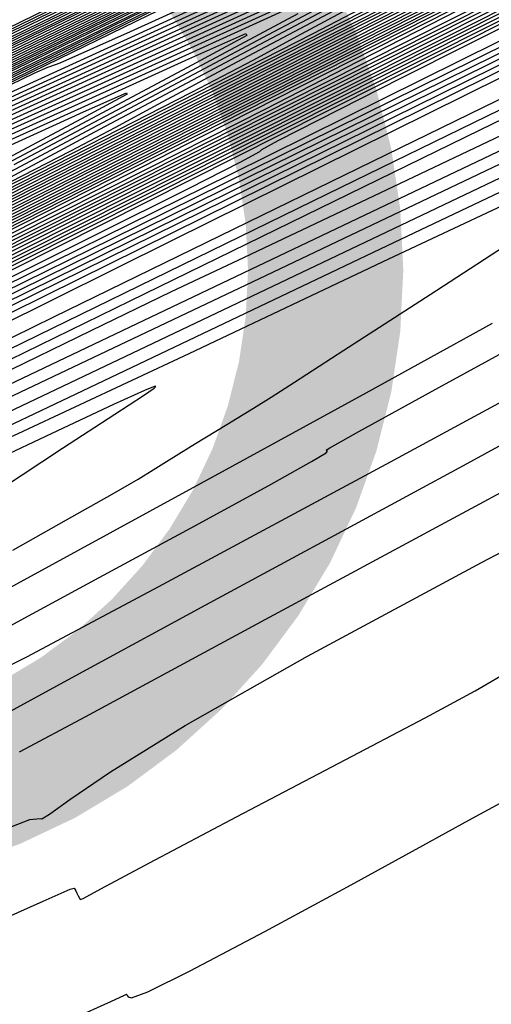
# Model space of a CAD drawing. Extents: x 3249832 to 3255657, y 13789405 to 13793316.
# Tile 77 of 256: x 3255026 to 3255034, y 13790405 to 13790421. Entities that reach past the tile are written whole.
import ezdxf

# ---------------------------------------------------------------- set-up
doc = ezdxf.new("R2010")
doc.units = 0
doc.header["$LTSCALE"] = 100
doc.header["$MEASUREMENT"] = 0
doc.linetypes.add('DASHED', pattern=[0.75, 0.5, -0.25])
for name, color, linetype in [('GRATIO_CON', 10, 'CONTINUOUS'), ('GRATIO_ICON', 7, 'CONTINUOUS'), ('PLAN', 7, 'CONTINUOUS'), ('TARGETS_EAST', 7, 'CONTINUOUS')]:
    doc.layers.add(name, color=color, linetype=linetype)

# ---------------------------------------------------------------- blocks, each defined once
blk = doc.blocks.new('Gratio_032316_contours')
at = {"layer": 'GRATIO_CON', "color": 5, "linetype": 'Continuous', "flags": 128}
for points in [[(3255102.376, 13790454.514), (3255100.397, 13790453.348), (3255094.891, 13790450.473), (3255084.822, 13790445.409), (3255071.812, 13790438.943), (3255058.146, 13790432.178), (3255045.835, 13790426.086), (3255035.81, 13790421.121), (3255028.727, 13790417.609), (3255024.933, 13790415.721), (3255023.539, 13790415.016), (3255023.346, 13790414.902), (3255022.892, 13790414.661), (3255019.669, 13790413.075), (3255010.909, 13790408.8), (3254995.179, 13790401.142), (3254976.398, 13790392.004), (3254959.823, 13790383.94), (3254949.472, 13790378.903), (3254944.399, 13790376.446)], [(3255049.295, 13790427.903), (3255034.796, 13790420.73), (3255026.693, 13790416.724), (3255023.708, 13790415.247), (3255023.286, 13790415.027), (3255022.925, 13790414.83), (3255020.356, 13790413.553), (3255013.362, 13790410.128), (3255000.744, 13790403.978), (3254985.353, 13790396.486), (3254971.056, 13790389.526), (3254960.894, 13790384.575), (3254954.618, 13790381.525), (3254951.151, 13790379.867), (3254949.499, 13790379.134), (3254948.991, 13790379.009), (3254949.034, 13790379.21), (3254949.064, 13790379.461), (3254948.626, 13790379.499), (3254947.293, 13790379.064), (3254944.853, 13790378.016)], [(3255059.877, 13790433.255), (3255045.369, 13790426.058), (3255033.035, 13790419.96), (3255026.141, 13790416.558), (3255023.599, 13790415.307), (3255023.238, 13790415.124), (3255022.969, 13790414.975), (3255021.048, 13790414.016), (3255015.818, 13790411.449), (3255006.31, 13790406.812), (3254994.308, 13790400.967), (3254982.288, 13790395.111), (3254972.317, 13790390.248), (3254964.836, 13790386.604), (3254959.883, 13790384.214), (3254957.34, 13790383.037), (3254956.494, 13790382.733), (3254956.477, 13790382.887), (3254956.473, 13790383.098), (3254955.869, 13790383.032), (3254954.099, 13790382.369), (3254950.874, 13790380.933), (3254947.008, 13790379.13), (3254943.588, 13790377.507)], [(3255053.401, 13790430.143), (3255041.443, 13790424.212), (3255031.276, 13790419.186), (3255025.592, 13790416.384), (3255023.496, 13790415.356), (3255023.197, 13790415.208), (3255023.018, 13790415.109), (3255021.745, 13790414.471), (3255018.276, 13790412.767), (3255011.877, 13790409.645), (3255003.264, 13790405.448), (3254993.52, 13790400.697), (3254983.739, 13790395.92), (3254975.055, 13790391.683), (3254968.615, 13790388.56), (3254965.181, 13790386.939), (3254963.997, 13790386.457)], [(3254945.013, 13790380.535), (3254948.742, 13790382.401), (3254952.94, 13790384.512), (3254956.401, 13790386.275), (3254958.339, 13790387.304), (3254959.631, 13790388.018), (3254961.576, 13790389.042), (3254965.323, 13790390.931), (3254971.445, 13790393.976), (3254980.368, 13790398.398), (3254991.984, 13790404.155), (3255004.052, 13790410.136), (3255013.793, 13790414.964), (3255019.179, 13790417.635), (3255021.163, 13790418.62), (3255021.445, 13790418.764), (3255021.884, 13790418.982), (3255024.963, 13790420.487), (3255033.322, 13790424.566), (3255048.326, 13790431.882), (3255066.229, 13790440.611)], [(3255049.534, 13790428.495), (3255046.279, 13790426.832), (3255040.45, 13790423.92), (3255033.591, 13790420.518), (3255027.76, 13790417.636), (3255024.224, 13790415.894), (3255021.094, 13790414.362), (3255015.688, 13790411.719), (3255006.327, 13790407.138), (3254995.327, 13790401.759), (3254986.003, 13790397.216), (3254980.841, 13790394.733), (3254978.999, 13790393.904), (3254978.805, 13790393.917), (3254978.682, 13790394), (3254977.434, 13790393.553), (3254973.963, 13790392.02), (3254967.701, 13790389.106), (3254960.213, 13790385.567), (3254953.595, 13790382.421), (3254949.446, 13790380.449), (3254947.372, 13790379.477), (3254946.479, 13790379.092), (3254946.011, 13790378.941)], [(3254946.059, 13790380.94), (3254947.772, 13790381.83), (3254951.223, 13790383.563), (3254956.727, 13790386.317), (3254962.938, 13790389.431), (3254968.097, 13790392.035), (3254971.051, 13790393.558), (3254973.079, 13790394.624), (3254976.069, 13790396.153), (3254981.433, 13790398.835), (3254988.675, 13790402.432), (3254996.825, 13790406.471), (3255004.927, 13790410.485), (3255012.077, 13790414.029), (3255017.386, 13790416.664), (3255020.647, 13790418.283), (3255024.38, 13790420.118), (3255031.789, 13790423.737), (3255044.843, 13790430.104), (3255060.579, 13790437.777)], [(3255055.59, 13790431.832), (3255047.096, 13790427.55), (3255042.387, 13790425.168), (3255040.696, 13790424.297), (3255040.5, 13790424.168), (3255040.424, 13790424.091), (3255039.681, 13790423.683), (3255037.636, 13790422.638), (3255033.974, 13790420.808), (3255029.665, 13790418.671), (3255026.001, 13790416.86), (3255023.953, 13790415.851), (3255023.197, 13790415.481), (3255023.088, 13790415.431), (3255023.087, 13790415.432), (3255023.087, 13790415.432), (3255023.087, 13790415.43), (3255022.858, 13790415.316), (3255021.257, 13790414.529), (3255016.908, 13790412.397), (3255009.127, 13790408.585), (3254999.983, 13790404.113)], [(3254954.328, 13790385.077), (3254960.72, 13790388.274), (3254967.938, 13790391.89), (3254973.945, 13790394.915), (3254977.407, 13790396.686), (3254979.803, 13790397.927), (3254983.316, 13790399.708), (3254989.487, 13790402.788), (3254997.29, 13790406.66), (3255005.054, 13790410.507), (3255011.398, 13790413.65), (3255016.089, 13790415.975), (3255019.182, 13790417.512), (3255021.162, 13790418.497), (3255024.23, 13790420.005), (3255031.022, 13790423.323), (3255043.101, 13790429.215), (3255057.754, 13790436.36)], [(3255058.974, 13790433.609), (3255047.534, 13790427.838), (3255037.818, 13790422.946), (3255032.403, 13790420.216), (3255030.427, 13790419.214), (3255030.163, 13790419.069), (3255030.132, 13790419.037), (3255029.828, 13790418.871), (3255028.994, 13790418.444), (3255027.498, 13790417.697), (3255025.739, 13790416.824), (3255024.243, 13790416.085), (3255023.407, 13790415.673), (3255023.099, 13790415.521), (3255023.055, 13790415.498), (3255022.873, 13790415.405), (3255021.597, 13790414.775), (3255018.131, 13790413.073), (3255011.929, 13790410.033), (3255004.639, 13790406.468), (3254998.461, 13790403.457)], [(3254957.433, 13790386.591), (3254964.712, 13790390.232), (3254972.937, 13790394.35), (3254979.793, 13790397.795), (3254983.763, 13790399.813), (3254986.526, 13790401.229), (3254990.563, 13790403.264), (3254997.542, 13790406.74), (3255005.905, 13790410.888), (3255013.283, 13790414.543), (3255017.869, 13790416.814), (3255020.102, 13790417.922), (3255020.979, 13790418.361), (3255021.677, 13790418.711), (3255024.081, 13790419.892), (3255030.256, 13790422.909), (3255041.36, 13790428.327), (3255054.929, 13790434.943)], [(3255053.531, 13790430.927), (3255041.449, 13790424.837), (3255031.178, 13790419.668), (3255025.439, 13790416.781), (3255023.324, 13790415.716), (3255023.023, 13790415.562), (3255022.888, 13790415.491), (3255021.937, 13790415.019), (3255019.354, 13790413.748), (3255014.731, 13790411.481), (3255009.296, 13790408.822), (3255004.69, 13790406.577), (3255002.139, 13790405.35), (3255001.229, 13790404.941), (3255001.133, 13790404.947), (3255000.89, 13790404.902), (3254999, 13790404.075), (3254993.828, 13790401.672), (3254984.528, 13790397.279), (3254973.418, 13790392.003), (3254963.602, 13790387.334), (3254957.451, 13790384.41)], [(3254955.42, 13790385.538), (3254960.539, 13790388.105), (3254968.704, 13790392.19), (3254977.936, 13790396.809), (3254985.641, 13790400.675), (3254990.073, 13790402.918), (3254992.881, 13790404.349), (3254996.563, 13790406.203), (3255002.827, 13790409.321), (3255010.227, 13790412.992), (3255016.525, 13790416.116), (3255020.339, 13790418.009), (3255023.699, 13790419.665), (3255029.489, 13790422.496), (3255039.618, 13790427.438), (3255052.104, 13790433.527)], [(3255056.339, 13790432.483), (3255047.938, 13790428.228), (3255038.052, 13790423.245), (3255029.649, 13790419.017), (3255024.952, 13790416.656), (3255023.221, 13790415.788), (3255022.972, 13790415.666), (3255022.97, 13790415.668), (3255022.968, 13790415.669), (3255022.967, 13790415.669), (3255022.924, 13790415.647), (3255022.622, 13790415.497), (3255021.802, 13790415.094), (3255020.334, 13790414.374), (3255018.609, 13790413.531), (3255017.147, 13790412.818), (3255016.338, 13790412.429), (3255016.049, 13790412.299), (3255016.018, 13790412.301), (3255015.696, 13790412.169), (3255013.377, 13790411.089), (3255007.071, 13790408.106), (3254995.747, 13790402.727)], [(3254957.43, 13790386.431), (3254960.519, 13790388.009), (3254966.749, 13790391.134), (3254976.689, 13790396.105), (3254987.935, 13790401.728), (3254997.336, 13790406.435), (3255002.653, 13790409.107), (3255005.274, 13790410.433), (3255007.496, 13790411.551), (3255011.025, 13790413.307), (3255015.193, 13790415.376), (3255018.74, 13790417.136), (3255020.959, 13790418.239), (3255023.347, 13790419.416), (3255027.955, 13790421.669), (3255036.09, 13790425.638), (3255046.093, 13790430.517), (3255055.564, 13790435.136)], [(3255052.609, 13790430.66), (3255045.141, 13790426.878), (3255036.354, 13790422.449), (3255028.884, 13790418.691), (3255024.709, 13790416.594), (3255023.169, 13790415.823), (3255022.946, 13790415.716), (3255022.585, 13790415.548), (3255020.073, 13790414.356), (3255013.26, 13790411.115), (3255001.031, 13790405.297), (3254986.427, 13790398.347), (3254973.522, 13790392.207), (3254965.43, 13790388.358), (3254961.398, 13790386.453)], [(3254958.331, 13790386.769), (3254959.704, 13790387.53), (3254963.068, 13790389.245), (3254969.854, 13790392.648), (3254980.682, 13790398.063), (3254992.934, 13790404.188), (3255003.184, 13790409.315), (3255008.943, 13790412.202), (3255011.47, 13790413.474), (3255012.963, 13790414.225), (3255015.124, 13790415.301), (3255017.676, 13790416.568), (3255019.848, 13790417.647), (3255021.269, 13790418.354), (3255023.171, 13790419.292), (3255027.188, 13790421.256), (3255034.344, 13790424.748), (3255043.235, 13790429.084), (3255051.849, 13790433.285)], [(3255052.701, 13790430.8), (3255048.879, 13790428.838), (3255042.345, 13790425.528), (3255034.656, 13790421.653), (3255028.119, 13790418.366), (3255024.465, 13790416.531), (3255023.117, 13790415.858), (3255022.922, 13790415.766), (3255022.92, 13790415.768), (3255022.918, 13790415.77), (3255022.917, 13790415.77), (3255022.575, 13790415.606), (3255020.18, 13790414.464), (3255013.678, 13790411.367), (3255002.001, 13790405.809), (3254988.027, 13790399.159), (3254975.618, 13790393.254), (3254967.731, 13790389.503), (3254963.691, 13790387.594), (3254961.918, 13790386.783)], [(3254959.679, 13790386.761), (3254959.609, 13790386.907), (3254959.611, 13790387.087), (3254959.842, 13790387.364), (3254960.493, 13790387.812), (3254961.978, 13790388.628), (3254965.618, 13790390.481), (3254972.959, 13790394.162), (3254984.674, 13790400.02), (3254997.933, 13790406.647), (3255009.032, 13790412.195), (3255015.233, 13790415.297), (3255017.666, 13790416.516), (3255018.429, 13790416.899), (3255019.223, 13790417.294), (3255020.159, 13790417.76), (3255020.956, 13790418.157), (3255021.579, 13790418.47), (3255022.995, 13790419.167), (3255026.421, 13790420.843), (3255032.598, 13790423.857), (3255040.378, 13790427.651), (3255048.134, 13790431.435), (3255054.572, 13790434.577)], [(3255050.906, 13790429.99), (3255048.463, 13790428.716), (3255045.15, 13790427.015), (3255039.549, 13790424.179), (3255032.958, 13790420.857), (3255027.355, 13790418.04), (3255024.222, 13790416.469), (3255023.065, 13790415.894), (3255022.897, 13790415.815), (3255022.895, 13790415.818), (3255022.894, 13790415.819), (3255022.894, 13790415.818), (3255022.569, 13790415.659), (3255020.289, 13790414.57), (3255014.097, 13790411.619), (3255002.972, 13790406.322), (3254989.628, 13790399.971), (3254977.714, 13790394.302)], [(3254975.61, 13790395.449), (3254987.64, 13790401.466), (3255001.232, 13790408.259), (3255012.603, 13790413.944), (3255019.086, 13790417.185), (3255022.469, 13790418.868), (3255025.654, 13790420.429), (3255030.853, 13790422.967), (3255037.52, 13790426.218), (3255044.419, 13790429.584), (3255050.541, 13790432.572)], [(3255053.514, 13790431.465), (3255046.345, 13790427.817), (3255042.23, 13790425.709), (3255039.986, 13790424.549), (3255037.69, 13790423.37), (3255033.956, 13790421.479), (3255029.562, 13790419.265), (3255025.825, 13790417.389), (3255023.735, 13790416.344), (3255022.963, 13790415.961), (3255022.851, 13790415.908), (3255022.559, 13790415.764), (3255020.507, 13790414.781), (3255014.936, 13790412.121), (3255004.913, 13790407.347), (3254992.829, 13790401.595), (3254981.906, 13790396.398), (3254974.633, 13790392.94)], [(3254979.658, 13790397.397), (3254990.739, 13790402.94), (3255003.135, 13790409.136), (3255013.464, 13790414.299), (3255019.305, 13790417.219), (3255022.067, 13790418.595), (3255024.12, 13790419.603), (3255027.361, 13790421.185), (3255031.804, 13790423.353), (3255036.99, 13790425.883), (3255042.478, 13790428.563), (3255047.901, 13790431.212), (3255052.911, 13790433.66)], [(3255049.846, 13790429.656), (3255042.23, 13790425.784), (3255037.892, 13790423.569), (3255035.748, 13790422.465), (3255033.96, 13790421.548), (3255031.159, 13790420.129), (3255027.864, 13790418.469), (3255025.061, 13790417.062), (3255023.494, 13790416.278), (3255022.915, 13790415.991), (3255022.831, 13790415.949), (3255022.555, 13790415.813), (3255020.618, 13790414.883), (3255015.356, 13790412.371), (3255005.883, 13790407.859), (3254994.43, 13790402.407), (3254984.002, 13790397.446), (3254976.934, 13790394.085)], [(3254974.72, 13790394.877), (3254981.682, 13790398.371), (3254992.288, 13790403.677), (3255004.086, 13790409.574), (3255013.895, 13790414.477), (3255019.414, 13790417.236), (3255021.865, 13790418.459), (3255023.352, 13790419.19), (3255025.615, 13790420.295), (3255028.946, 13790421.92), (3255033.275, 13790424.033), (3255038.446, 13790426.558), (3255043.966, 13790429.255), (3255049.255, 13790431.839)], [(3255055.662, 13790432.674), (3255046.178, 13790427.846), (3255038.115, 13790423.751), (3255033.554, 13790421.429), (3255031.51, 13790420.381), (3255030.23, 13790419.725), (3255028.363, 13790418.78), (3255026.166, 13790417.673), (3255024.298, 13790416.734), (3255023.252, 13790416.212), (3255022.866, 13790416.021), (3255022.81, 13790415.996), (3255022.809, 13790415.996), (3255022.809, 13790415.994), (3255022.81, 13790415.99), (3255022.552, 13790415.86), (3255020.729, 13790414.985), (3255015.776, 13790412.621), (3255006.854, 13790408.371), (3254996.031, 13790403.219), (3254986.098, 13790398.493), (3254979.235, 13790395.23)], [(3254976.949, 13790395.953), (3254983.706, 13790399.345), (3254993.838, 13790404.414), (3255005.037, 13790410.013), (3255014.325, 13790414.655), (3255019.523, 13790417.253), (3255021.664, 13790418.322), (3255022.585, 13790418.777), (3255023.87, 13790419.404), (3255026.088, 13790420.487), (3255029.56, 13790422.182), (3255034.414, 13790424.554), (3255040.031, 13790427.298), (3255045.599, 13790430.018), (3255050.418, 13790432.372)], [(3255052.52, 13790431.129), (3255042.51, 13790426.037), (3255033.999, 13790421.718), (3255029.216, 13790419.288), (3255027.272, 13790418.297), (3255026.5, 13790417.903), (3255025.566, 13790417.43), (3255024.468, 13790416.876), (3255023.534, 13790416.407), (3255023.011, 13790416.146), (3255022.818, 13790416.05), (3255022.79, 13790416.037), (3255022.79, 13790416.036), (3255022.79, 13790416.034), (3255022.791, 13790416.03), (3255022.549, 13790415.908), (3255020.84, 13790415.087), (3255016.196, 13790412.871), (3255007.825, 13790408.883), (3254997.631, 13790404.031), (3254988.194, 13790399.541), (3254981.536, 13790396.376), (3254977.445, 13790394.44)], [(3254979.178, 13790397.029), (3254985.73, 13790400.319), (3254995.387, 13790405.151), (3255005.989, 13790410.451), (3255014.756, 13790414.832), (3255019.76, 13790417.333), (3255022.489, 13790418.687), (3255025.281, 13790420.056), (3255029.898, 13790422.312), (3255035.783, 13790425.188), (3255041.802, 13790428.129), (3255046.988, 13790430.662), (3255051.044, 13790432.639)], [(3255056.376, 13790433.222), (3255047.912, 13790428.889), (3255037.949, 13790423.823), (3255029.478, 13790419.527), (3255024.744, 13790417.126), (3255023.001, 13790416.239), (3255022.753, 13790416.109), (3255022.542, 13790416.002), (3255021.061, 13790415.291), (3255017.036, 13790413.37), (3255009.766, 13790409.908), (3255000.833, 13790405.655), (3254992.386, 13790401.637), (3254986.138, 13790398.666), (3254982.03, 13790396.722), (3254979.563, 13790395.573)], [(3254979.873, 13790397.266), (3254983.636, 13790399.181), (3254989.778, 13790402.267), (3254998.485, 13790406.626), (3255007.891, 13790411.329), (3255015.616, 13790415.19), (3255019.991, 13790417.377), (3255022.193, 13790418.472), (3255024.11, 13790419.414), (3255027.224, 13790420.937), (3255031.39, 13790422.972), (3255036.055, 13790425.252), (3255040.676, 13790427.509), (3255044.749, 13790429.495), (3255047.776, 13790430.963), (3255047.776, 13790430.963), (3255049.429, 13790431.75)], [(3255054.424, 13790432.277), (3255046.446, 13790428.193), (3255037.056, 13790423.418), (3255029.072, 13790419.369), (3255024.61, 13790417.106), (3255022.967, 13790416.271), (3255022.733, 13790416.148), (3255022.539, 13790416.05), (3255021.172, 13790415.393), (3255017.456, 13790413.62), (3255010.737, 13790410.42), (3255002.433, 13790406.467), (3254994.482, 13790402.685), (3254988.439, 13790399.812), (3254984.322, 13790397.863), (3254981.769, 13790396.672), (3254980.412, 13790396.067)], [(3254979.951, 13790397.206), (3254982.107, 13790398.344), (3254985.865, 13790400.257), (3254991.802, 13790403.241), (3255000.035, 13790407.363), (3255008.842, 13790411.767), (3255016.046, 13790415.368), (3255020.106, 13790417.399), (3255022.045, 13790418.365), (3255023.524, 13790419.093), (3255025.887, 13790420.249), (3255029.193, 13790421.865), (3255033.181, 13790423.813), (3255037.521, 13790425.933), (3255041.602, 13790427.923), (3255044.745, 13790429.449), (3255044.745, 13790429.449), (3255046.474, 13790430.276), (3255047.126, 13790430.562), (3255047.242, 13790430.565), (3255047.391, 13790430.561), (3255048.27, 13790430.886), (3255050.604, 13790431.893)], [(3255052.471, 13790431.332), (3255044.98, 13790427.497), (3255036.163, 13790423.014), (3255028.666, 13790419.212), (3255024.477, 13790417.087), (3255022.934, 13790416.302), (3255022.714, 13790416.187), (3255022.536, 13790416.097), (3255021.282, 13790415.495), (3255017.876, 13790413.87), (3255011.708, 13790410.932), (3255004.034, 13790407.279), (3254996.578, 13790403.732)], [(3255001.584, 13790408.1), (3255009.794, 13790412.206), (3255016.476, 13790415.547), (3255020.221, 13790417.421), (3255021.896, 13790418.258), (3255022.938, 13790418.772), (3255024.55, 13790419.561), (3255026.996, 13790420.757), (3255030.307, 13790422.375), (3255034.365, 13790424.356), (3255038.455, 13790426.351), (3255041.715, 13790427.935), (3255041.715, 13790427.935), (3255043.52, 13790428.801), (3255044.199, 13790429.104), (3255044.315, 13790429.114), (3255044.467, 13790429.119), (3255045.382, 13790429.47), (3255047.819, 13790430.531), (3255052.157, 13790432.49)], [(3255050.518, 13790430.387), (3255043.514, 13790426.801), (3255035.27, 13790422.608), (3255028.261, 13790419.052), (3255024.182, 13790416.984), (3255021.599, 13790415.704), (3255018.296, 13790414.121), (3255012.678, 13790411.444), (3255005.635, 13790408.091), (3254998.674, 13790404.78)], [(3255003.133, 13790408.837), (3255010.745, 13790412.645), (3255016.906, 13790415.725), (3255020.435, 13790417.491), (3255022.536, 13790418.535), (3255025.012, 13790419.75), (3255029.123, 13790421.76), (3255033.961, 13790424.121), (3255038.078, 13790426.126), (3255038.078, 13790426.126), (3255040.387, 13790427.239), (3255041.249, 13790427.635), (3255041.389, 13790427.663), (3255041.543, 13790427.678), (3255042.493, 13790428.053), (3255045.033, 13790429.17), (3255049.559, 13790431.219)], [(3255050.023, 13790430.283), (3255046.613, 13790428.498), (3255040.582, 13790425.41), (3255033.484, 13790421.8), (3255027.449, 13790418.738), (3255023.946, 13790416.963), (3255021.791, 13790415.894), (3255019.136, 13790414.62), (3255014.62, 13790412.468), (3255008.836, 13790409.715), (3255002.866, 13790406.876)], [(3254999.898, 13790407.137), (3255006.232, 13790410.312), (3255012.647, 13790413.522), (3255017.767, 13790416.083), (3255020.674, 13790417.538), (3255022.305, 13790418.352), (3255024.062, 13790419.216), (3255024.062, 13790419.216), (3255026.942, 13790420.625), (3255030.332, 13790422.28), (3255033.217, 13790423.684), (3255034.834, 13790424.464), (3255035.438, 13790424.741), (3255035.536, 13790424.761), (3255035.695, 13790424.795), (3255036.717, 13790425.221), (3255039.462, 13790426.447), (3255044.363, 13790428.676), (3255050.126, 13790431.306)], [(3255049.275, 13790430.013), (3255047.801, 13790429.197), (3255044.66, 13790427.553), (3255039.117, 13790424.714), (3255032.591, 13790421.396), (3255027.043, 13790418.581), (3255023.829, 13790416.952), (3255021.888, 13790415.988), (3255019.556, 13790414.87), (3255015.59, 13790412.98), (3255010.436, 13790410.527), (3255004.962, 13790407.924), (3254999.943, 13790405.539)], [(3255001.922, 13790408.111), (3255007.781, 13790411.049), (3255013.599, 13790413.96), (3255018.197, 13790416.261), (3255020.793, 13790417.562), (3255022.19, 13790418.26), (3255023.588, 13790418.949), (3255023.588, 13790418.949), (3255025.852, 13790420.057), (3255028.518, 13790421.359), (3255030.786, 13790422.463), (3255032.057, 13790423.076), (3255032.532, 13790423.295), (3255032.609, 13790423.31), (3255032.771, 13790423.353), (3255033.828, 13790423.805), (3255036.677, 13790425.086), (3255041.765, 13790427.405), (3255047.749, 13790430.138), (3255052.84, 13790432.451)], [(3255049.785, 13790430.441), (3255048.068, 13790429.505), (3255046.966, 13790428.878), (3255045.579, 13790428.111), (3255042.708, 13790426.608), (3255037.651, 13790424.019), (3255031.698, 13790420.992), (3255026.637, 13790418.424), (3255023.711, 13790416.941), (3255021.984, 13790416.083), (3255019.976, 13790415.119), (3255016.561, 13790413.492), (3255012.037, 13790411.339), (3255007.058, 13790408.972), (3255002.244, 13790406.684)], [(3254999.239, 13790406.712), (3255003.946, 13790409.085), (3255009.33, 13790411.786), (3255014.55, 13790414.399), (3255018.627, 13790416.44), (3255020.913, 13790417.586), (3255022.075, 13790418.169), (3255023.113, 13790418.682), (3255023.113, 13790418.682), (3255024.762, 13790419.49), (3255026.703, 13790420.438), (3255028.355, 13790421.242), (3255029.281, 13790421.689), (3255029.627, 13790421.848), (3255029.683, 13790421.859), (3255029.847, 13790421.911), (3255030.94, 13790422.389), (3255033.892, 13790423.724), (3255039.166, 13790426.134), (3255045.372, 13790428.971), (3255050.651, 13790431.371)], [(3255049.652, 13790430.468), (3255047.559, 13790429.343), (3255045.78, 13790428.377), (3255044.657, 13790427.743), (3255043.356, 13790427.025), (3255040.755, 13790425.663), (3255036.185, 13790423.323), (3255030.805, 13790420.587), (3255026.231, 13790418.267), (3255023.593, 13790416.93), (3255022.081, 13790416.178), (3255020.396, 13790415.369), (3255017.532, 13790414.005), (3255013.638, 13790412.152), (3255009.154, 13790410.019), (3255004.545, 13790407.829), (3255000.369, 13790405.851)], [(3255001.468, 13790407.787), (3255005.97, 13790410.058), (3255010.879, 13790412.523), (3255015.501, 13790414.838), (3255019.057, 13790416.618), (3255021.032, 13790417.61), (3255021.96, 13790418.077), (3255022.639, 13790418.415), (3255022.639, 13790418.415), (3255023.672, 13790418.922), (3255024.888, 13790419.517), (3255025.924, 13790420.021), (3255026.504, 13790420.301), (3255026.721, 13790420.401), (3255026.756, 13790420.408), (3255026.922, 13790420.47), (3255028.052, 13790420.973), (3255031.106, 13790422.363), (3255036.568, 13790424.863), (3255042.995, 13790427.803), (3255048.462, 13790430.291), (3255051.475, 13790431.632)], [(3255036.85, 13790423.773), (3255033.253, 13790421.931), (3255029.019, 13790419.779), (3255025.419, 13790417.953), (3255023.407, 13790416.932), (3255022.666, 13790416.555), (3255022.561, 13790416.501), (3255022.56, 13790416.5), (3255022.56, 13790416.5), (3255022.56, 13790416.5), (3255022.511, 13790416.476), (3255022.168, 13790416.312), (3255021.236, 13790415.868), (3255019.473, 13790415.028), (3255016.839, 13790413.776), (3255013.346, 13790412.115), (3255009.147, 13790410.12), (3255004.953, 13790408.133), (3255001.619, 13790406.561)], [(3255002.213, 13790408.048), (3255005.927, 13790409.939), (3255010.017, 13790412.006), (3255013.978, 13790413.998), (3255017.404, 13790415.715), (3255019.918, 13790416.975), (3255021.277, 13790417.659), (3255021.777, 13790417.915), (3255021.847, 13790417.954), (3255022.013, 13790418.031), (3255023.175, 13790418.562), (3255026.326, 13790420.007), (3255026.326, 13790420.007), (3255031.964, 13790422.593), (3255038.598, 13790425.632)], [(3255034.897, 13790422.828), (3255031.787, 13790421.236), (3255028.126, 13790419.374), (3255025.013, 13790417.795), (3255023.274, 13790416.913), (3255022.633, 13790416.587), (3255022.541, 13790416.54), (3255022.541, 13790416.54), (3255022.541, 13790416.54), (3255022.54, 13790416.54), (3255022.507, 13790416.524), (3255022.278, 13790416.414), (3255021.656, 13790416.118), (3255020.444, 13790415.541), (3255018.44, 13790414.588), (3255015.442, 13790413.163), (3255011.448, 13790411.266), (3255007.246, 13790409.274), (3255003.825, 13790407.66), (3255001.912, 13790406.771)], [(3255001.571, 13790407.644), (3255004.447, 13790409.126), (3255008.156, 13790411.015), (3255012.041, 13790412.98), (3255015.527, 13790414.735), (3255018.355, 13790416.153), (3255020.348, 13790417.152), (3255021.415, 13790417.689), (3255021.808, 13790417.888), (3255021.865, 13790417.916), (3255022.022, 13790417.98), (3255023.098, 13790418.464), (3255026.009, 13790419.791), (3255026.009, 13790419.791), (3255031.215, 13790422.175), (3255037.339, 13790424.978)], [(3255034.467, 13790422.681), (3255032.945, 13790421.883), (3255030.321, 13790420.54), (3255027.233, 13790418.97), (3255024.607, 13790417.638), (3255023.14, 13790416.894), (3255022.6, 13790416.619), (3255022.522, 13790416.579), (3255022.505, 13790416.571), (3255022.389, 13790416.517), (3255022.076, 13790416.368), (3255021.414, 13790416.053), (3255020.04, 13790415.4), (3255017.538, 13790414.211), (3255013.749, 13790412.411), (3255009.538, 13790410.415), (3255006.031, 13790408.759), (3255004.062, 13790407.841), (3255003.316, 13790407.511)], [(3255002.108, 13790407.823), (3255003.733, 13790408.688), (3255006.681, 13790410.205), (3255010.385, 13790412.091), (3255014.065, 13790413.954), (3255017.076, 13790415.472), (3255019.306, 13790416.592), (3255020.779, 13790417.33), (3255021.554, 13790417.72), (3255021.84, 13790417.863), (3255021.884, 13790417.878), (3255022.031, 13790417.93), (3255023.021, 13790418.365), (3255025.693, 13790419.575), (3255025.693, 13790419.575), (3255030.466, 13790421.756), (3255036.079, 13790424.324)], [(3255034.34, 13790422.735), (3255033.112, 13790422.067), (3255032.245, 13790421.595), (3255030.992, 13790420.938), (3255028.855, 13790419.844), (3255026.34, 13790418.565), (3255024.202, 13790417.481), (3255023.007, 13790416.874), (3255022.566, 13790416.651), (3255022.503, 13790416.618), (3255022.397, 13790416.568), (3255021.658, 13790416.218), (3255019.653, 13790415.267), (3255016.065, 13790413.564), (3255011.84, 13790411.56)], [(3255012.614, 13790413.167), (3255016.089, 13790414.928), (3255018.626, 13790416.209), (3255020.258, 13790417.03), (3255021.21, 13790417.507), (3255021.692, 13790417.75), (3255021.869, 13790417.841), (3255021.895, 13790417.854), (3255021.896, 13790417.853), (3255021.899, 13790417.848), (3255021.905, 13790417.837), (3255021.905, 13790417.837), (3255022.042, 13790417.876), (3255022.945, 13790418.264), (3255025.377, 13790419.358), (3255029.717, 13790421.337), (3255034.82, 13790423.67)], [(3255034.579, 13790423.04), (3255031.976, 13790421.656), (3255029.764, 13790420.479), (3255028.494, 13790419.797), (3255027.801, 13790419.422), (3255027.087, 13790419.048), (3255025.923, 13790418.453), (3255024.554, 13790417.757), (3255023.39, 13790417.166), (3255022.739, 13790416.836), (3255022.499, 13790416.715), (3255022.464, 13790416.698), (3255022.384, 13790416.662), (3255021.828, 13790416.401), (3255020.325, 13790415.69), (3255017.635, 13790414.414), (3255014.469, 13790412.914), (3255011.772, 13790411.639)], [(3255013.06, 13790413.276), (3255016.572, 13790415.064), (3255019.557, 13790416.581), (3255021.225, 13790417.428), (3255021.84, 13790417.741), (3255021.928, 13790417.785), (3255021.928, 13790417.785), (3255021.93, 13790417.782), (3255021.934, 13790417.774), (3255021.944, 13790417.756), (3255022.061, 13790417.772), (3255022.793, 13790418.065), (3255024.744, 13790418.925), (3255028.219, 13790420.499), (3255032.3, 13790422.362), (3255035.771, 13790423.943)], [(3255034.698, 13790423.192), (3255032.426, 13790421.979), (3255029.75, 13790420.558), (3255027.476, 13790419.35), (3255026.185, 13790418.662), (3255025.578, 13790418.336), (3255025.134, 13790418.103), (3255024.458, 13790417.757), (3255023.661, 13790417.352), (3255022.983, 13790417.01), (3255022.536, 13790416.789), (3255021.933, 13790416.503), (3255020.66, 13790415.901), (3255018.421, 13790414.84), (3255015.784, 13790413.59), (3255013.537, 13790412.529)], [(3255011.822, 13790412.578), (3255014.373, 13790413.886), (3255017.374, 13790415.415), (3255019.924, 13790416.712), (3255021.348, 13790417.437), (3255021.873, 13790417.706), (3255021.947, 13790417.745), (3255021.947, 13790417.745), (3255021.948, 13790417.744), (3255021.953, 13790417.736), (3255021.964, 13790417.715), (3255022.071, 13790417.72), (3255022.716, 13790417.966), (3255024.428, 13790418.709), (3255027.47, 13790420.081), (3255031.041, 13790421.708), (3255034.077, 13790423.09)], [(3255032.607, 13790422.162), (3255030.273, 13790420.918), (3255027.524, 13790419.46), (3255025.187, 13790418.222), (3255023.876, 13790417.527), (3255023.356, 13790417.25), (3255023.181, 13790417.159), (3255022.992, 13790417.061), (3255022.767, 13790416.948), (3255022.576, 13790416.854), (3255022.415, 13790416.778), (3255022.004, 13790416.587), (3255020.996, 13790416.113), (3255019.206, 13790415.265), (3255017.098, 13790414.267), (3255015.303, 13790413.419), (3255014.292, 13790412.946), (3255013.91, 13790412.776), (3255013.847, 13790412.758), (3255013.83, 13790412.765), (3255013.747, 13790412.76)], [(3255013.57, 13790413.412), (3255015.686, 13790414.497), (3255018.175, 13790415.766), (3255020.291, 13790416.842), (3255021.472, 13790417.445), (3255021.91, 13790417.662), (3255021.983, 13790417.674), (3255021.983, 13790417.674), (3255022.08, 13790417.67), (3255022.639, 13790417.868), (3255024.111, 13790418.493), (3255026.72, 13790419.662), (3255029.781, 13790421.054), (3255032.382, 13790422.238)], [(3255025.971, 13790419.243), (3255028.522, 13790420.4), (3255030.688, 13790421.385)], [(3255030.75, 13790421.256), (3255028.649, 13790420.137), (3255026.175, 13790418.825)], [(3255026.003, 13790419.091), (3255027.299, 13790419.68), (3255027.988, 13790419.986), (3255027.999, 13790419.964), (3255027.336, 13790419.603), (3255026.079, 13790418.933)]]:
    blk.add_lwpolyline(points, dxfattribs=at)
at = {"layer": 'GRATIO_CON', "color": 1, "linetype": 'Continuous', "flags": 128}
for points in [[(3255027.142, 13790405.082), (3255027.74, 13790405.35), (3255027.959, 13790405.453), (3255027.99, 13790405.47), (3255027.994, 13790405.464), (3255028.002, 13790405.448), (3255028.015, 13790405.423), (3255028.068, 13790405.409), (3255028.331, 13790405.508), (3255029.014, 13790405.843), (3255030.216, 13790406.477), (3255031.61, 13790407.229), (3255032.764, 13790407.861), (3255033.504, 13790408.272), (3255034.701, 13790408.92), (3255037.483, 13790410.406), (3255042.494, 13790413.07), (3255048.419, 13790416.227), (3255053.458, 13790418.932)], [(3255049.221, 13790427.313), (3255034.843, 13790420.291), (3255026.817, 13790416.371), (3255023.861, 13790414.924), (3255023.442, 13790414.709), (3255023.08, 13790414.513), (3255020.502, 13790413.236), (3255013.49, 13790409.805), (3255000.924, 13790403.68), (3254986.093, 13790396.441), (3254973.384, 13790390.202), (3254973.384, 13790390.202), (3254966.124, 13790386.563)], [(3255020.341, 13790404.138), (3255023.294, 13790405.468), (3255025.47, 13790406.439), (3255026.648, 13790406.966), (3255027.083, 13790407.159), (3255027.15, 13790407.178), (3255027.159, 13790407.16), (3255027.174, 13790407.132), (3255027.192, 13790407.095), (3255027.213, 13790407.054), (3255027.232, 13790407.017), (3255027.246, 13790406.992), (3255027.291, 13790407.008), (3255027.577, 13790407.166), (3255028.358, 13790407.585), (3255029.761, 13790408.324), (3255031.409, 13790409.187), (3255032.799, 13790409.919), (3255033.606, 13790410.356), (3255034.213, 13790410.71)], [(3255053.302, 13790429.121), (3255041.452, 13790423.349), (3255031.443, 13790418.462), (3255025.856, 13790415.735), (3255023.797, 13790414.729), (3255023.504, 13790414.582), (3255023.326, 13790414.483), (3255022.058, 13790413.852), (3255018.606, 13790412.16), (3255012.419, 13790409.142), (3255005.117, 13790405.578), (3254998.859, 13790402.506), (3254998.859, 13790402.506), (3254995.284, 13790400.714), (3254993.935, 13790399.987), (3254993.831, 13790399.857), (3254993.921, 13790399.82), (3254992.87, 13790399.213), (3254989.271, 13790397.339), (3254982.372, 13790393.822), (3254974.031, 13790389.588), (3254966.761, 13790385.886)], [(3255049.756, 13790427.147), (3255046.129, 13790425.427), (3255040.358, 13790422.636), (3255033.682, 13790419.384), (3255028.044, 13790416.632), (3255024.897, 13790415.095), (3255023.737, 13790414.529), (3255023.571, 13790414.448), (3255023.267, 13790414.292), (3255021.145, 13790413.217), (3255015.385, 13790410.304), (3255005.069, 13790405.091), (3254992.887, 13790398.93), (3254982.432, 13790393.628), (3254976.412, 13790390.546), (3254974.003, 13790389.272), (3254973.492, 13790388.949), (3254973.363, 13790388.815), (3254972.866, 13790388.497), (3254971.444, 13790387.717), (3254968.798, 13790386.327)], [(3255017.68, 13790404.463), (3255022.624, 13790406.679), (3255025.392, 13790407.877), (3255026.431, 13790408.28), (3255026.6, 13790408.3), (3255026.6, 13790408.3), (3255026.628, 13790408.29), (3255026.751, 13790408.37), (3255027.077, 13790408.602), (3255027.735, 13790409.05), (3255028.933, 13790409.793), (3255030.902, 13790410.915), (3255033.704, 13790412.421), (3255036.747, 13790414.017)], [(3255026.269, 13790409.369), (3255027.334, 13790409.943), (3255030.225, 13790411.503), (3255035.402, 13790414.295)], [(3255061.258, 13790432.257), (3255048.865, 13790426.37), (3255038.28, 13790421.325), (3255032.286, 13790418.473), (3255029.785, 13790417.288), (3255028.711, 13790416.778), (3255027.414, 13790416.151), (3255025.913, 13790415.42), (3255024.646, 13790414.801), (3255023.938, 13790414.455), (3255023.677, 13790414.328), (3255023.64, 13790414.307), (3255023.418, 13790414.191), (3255021.858, 13790413.398), (3255017.622, 13790411.254), (3255010.035, 13790407.419), (3255001.075, 13790402.888)], [(3255013.264, 13790405.09), (3255014.675, 13790405.702), (3255015.387, 13790406.001), (3255015.974, 13790406.248), (3255016.898, 13790406.655), (3255018.191, 13790407.231), (3255019.775, 13790407.936), (3255021.536, 13790408.715), (3255023.216, 13790409.454), (3255024.519, 13790410.021), (3255025.346, 13790410.383), (3255026.383, 13790410.902), (3255028.51, 13790412.035), (3255032.243, 13790414.044), (3255036.622, 13790416.414)], [(3255038.565, 13790421.011), (3255030.34, 13790417.092), (3255030.34, 13790417.092), (3255025.737, 13790414.906), (3255024.036, 13790414.109), (3255023.789, 13790414.003), (3255023.786, 13790414.007), (3255023.785, 13790414.009), (3255023.785, 13790414.009), (3255023.784, 13790414.008), (3255023.784, 13790414.008), (3255023.784, 13790414.007), (3255023.722, 13790413.975), (3255023.284, 13790413.752), (3255022.095, 13790413.151), (3255019.967, 13790412.075), (3255017.453, 13790410.803), (3255015.295, 13790409.709), (3255014.053, 13790409.073), (3255013.556, 13790408.81)], [(3255025.589, 13790411.115), (3255026.293, 13790411.497), (3255027.552, 13790412.179), (3255029.031, 13790412.981), (3255030.281, 13790413.663), (3255030.967, 13790414.046), (3255031.205, 13790414.19), (3255031.225, 13790414.216), (3255031.216, 13790414.222), (3255031.212, 13790414.228), (3255031.207, 13790414.232), (3255031.265, 13790414.27), (3255031.731, 13790414.53), (3255033.021, 13790415.239), (3255035.375, 13790416.526)], [(3255049.219, 13790425.816), (3255042.881, 13790422.833), (3255035.375, 13790419.265), (3255028.979, 13790416.216), (3255028.979, 13790416.216), (3255025.4, 13790414.513), (3255024.078, 13790413.892), (3255023.883, 13790413.813), (3255023.876, 13790413.828), (3255023.868, 13790413.842), (3255023.862, 13790413.853), (3255023.859, 13790413.858), (3255023.858, 13790413.858), (3255023.858, 13790413.857), (3255023.858, 13790413.856), (3255023.858, 13790413.856), (3255023.857, 13790413.856), (3255023.688, 13790413.768), (3255022.505, 13790413.157), (3255019.291, 13790411.501), (3255013.543, 13790408.539), (3255006.795, 13790405.057), (3255001.088, 13790402.102)], [(3255009.285, 13790404.653), (3255011.077, 13790405.387), (3255012.534, 13790405.972), (3255013.436, 13790406.32), (3255014.262, 13790406.649), (3255015.662, 13790407.248), (3255018.043, 13790408.298), (3255020.825, 13790409.538), (3255023.183, 13790410.595), (3255024.499, 13790411.188), (3255024.984, 13790411.409), (3255025.053, 13790411.442), (3255025.097, 13790411.467), (3255025.401, 13790411.631), (3255026.222, 13790412.077), (3255027.727, 13790412.898), (3255029.704, 13790413.979), (3255031.851, 13790415.156), (3255033.885, 13790416.278)], [(3255037.546, 13790420.069), (3255032.185, 13790417.521), (3255027.616, 13790415.343), (3255027.616, 13790415.343), (3255025.06, 13790414.127), (3255024.114, 13790413.686), (3255023.972, 13790413.636), (3255023.96, 13790413.657), (3255023.948, 13790413.679), (3255023.939, 13790413.696), (3255023.821, 13790413.642), (3255023.019, 13790413.226), (3255020.844, 13790412.099), (3255016.952, 13790410.089), (3255012.38, 13790407.729), (3255008.514, 13790405.727), (3255006.378, 13790404.606)], [(3255026.158, 13790412.622), (3255027.023, 13790413.107), (3255027.759, 13790413.52), (3255028.18, 13790413.764), (3255028.417, 13790413.911), (3255028.675, 13790414.075), (3255029.102, 13790414.338), (3255029.605, 13790414.644), (3255030.035, 13790414.906), (3255030.319, 13790415.082), (3255030.697, 13790415.326), (3255031.488, 13790415.839), (3255032.877, 13790416.738), (3255034.506, 13790417.793)], [(3255034.928, 13790418.584), (3255032.211, 13790417.306), (3255028.992, 13790415.783), (3255026.242, 13790414.492), (3255026.242, 13790414.492), (3255024.694, 13790413.789), (3255024.111, 13790413.552), (3255024.017, 13790413.537), (3255023.952, 13790413.513), (3255023.534, 13790413.291), (3255022.397, 13790412.695), (3255020.36, 13790411.639), (3255017.966, 13790410.401), (3255015.941, 13790409.352), (3255014.814, 13790408.76), (3255014.328, 13790408.475), (3255014.029, 13790408.249), (3255013.567, 13790407.892)]]:
    blk.add_lwpolyline(points, dxfattribs=at)
at = {"layer": 'GRATIO_ICON', "color": 7, "linetype": 'Continuous', "flags": 128}
for points in [[(3255054.922, 13790431.027), (3255046.925, 13790427.032), (3255037.517, 13790422.365), (3255029.518, 13790418.411), (3255025.046, 13790416.207), (3255023.395, 13790415.4), (3255023.157, 13790415.289), (3255023.155, 13790415.292), (3255023.155, 13790415.292), (3255023.156, 13790415.288), (3255023.069, 13790415.237), (3255022.443, 13790414.922), (3255020.735, 13790414.083), (3255017.443, 13790412.477), (3255012.219, 13790409.929), (3255004.753, 13790406.282), (3254995.162, 13790401.592), (3254985.274, 13790396.762), (3254977.346, 13790392.906)], [(3254945.222, 13790380.594), (3254948.118, 13790382.049), (3254952.735, 13790384.359), (3254957.939, 13790386.971), (3254962.249, 13790389.155), (3254964.695, 13790390.431), (3254966.355, 13790391.321), (3254968.822, 13790392.597), (3254973.378, 13790394.883), (3254980.06, 13790398.204), (3254988.597, 13790402.434), (3254998.456, 13790407.32), (3255008.064, 13790412.083), (3255015.589, 13790415.815), (3255020.132, 13790418.069), (3255024.53, 13790420.232), (3255032.556, 13790424.151), (3255046.584, 13790430.993), (3255063.404, 13790439.194)], [(3255050.734, 13790429.578), (3255039.75, 13790424.041), (3255030.413, 13790419.343), (3255025.194, 13790416.719), (3255023.271, 13790415.753), (3255022.995, 13790415.615), (3255022.906, 13790415.569), (3255022.28, 13790415.258), (3255020.578, 13790414.421), (3255017.532, 13790412.928), (3255013.953, 13790411.176), (3255010.918, 13790409.698), (3255009.238, 13790408.89), (3255008.639, 13790408.62), (3255008.576, 13790408.624), (3255008.293, 13790408.535), (3255006.189, 13790407.582), (3255000.449, 13790404.889), (3254990.137, 13790400.003), (3254977.819, 13790394.149), (3254966.938, 13790388.972), (3254960.119, 13790385.73)], [(3254957.969, 13790386.773), (3254963.644, 13790389.619), (3254972.697, 13790394.147), (3254982.935, 13790399.269), (3254991.488, 13790403.555), (3254996.363, 13790406.012), (3254999.077, 13790407.391), (3255002.03, 13790408.877), (3255006.926, 13790411.314), (3255012.71, 13790414.184), (3255017.633, 13790416.626), (3255020.649, 13790418.124), (3255023.523, 13790419.541), (3255028.722, 13790422.083), (3255037.877, 13790426.549), (3255049.279, 13790432.11)], [(3255050.461, 13790429.85), (3255046.568, 13790427.849), (3255044.224, 13790426.632), (3255041.42, 13790425.193), (3255036.752, 13790422.829), (3255031.26, 13790420.061), (3255026.589, 13790417.715), (3255023.977, 13790416.407), (3255023.013, 13790415.928), (3255022.873, 13790415.862), (3255022.564, 13790415.712), (3255020.398, 13790414.675), (3255014.516, 13790411.87), (3255003.942, 13790406.835), (3254991.229, 13790400.783), (3254979.81, 13790395.35)], [(3254977.634, 13790396.423), (3254989.19, 13790402.203), (3255002.183, 13790408.698), (3255013.034, 13790414.121), (3255019.195, 13790417.202), (3255022.268, 13790418.732), (3255024.887, 13790420.016), (3255029.107, 13790422.076), (3255034.662, 13790424.785), (3255040.704, 13790427.734), (3255046.509, 13790430.568), (3255051.836, 13790433.17)], [(3255049.379, 13790429.584), (3255038.842, 13790424.227), (3255029.884, 13790419.684), (3255024.878, 13790417.145), (3255023.034, 13790416.207), (3255022.772, 13790416.069), (3255022.546, 13790415.955), (3255020.95, 13790415.189), (3255016.616, 13790413.12), (3255008.796, 13790409.395), (3254999.232, 13790404.843), (3254990.29, 13790400.589), (3254983.837, 13790397.521), (3254979.737, 13790395.581)], [(3254977.639, 13790396.187), (3254981.407, 13790398.105), (3254987.754, 13790401.293), (3254996.936, 13790405.888), (3255006.94, 13790410.89), (3255015.186, 13790415.011), (3255019.876, 13790417.355), (3255022.341, 13790418.58), (3255024.696, 13790419.735), (3255028.561, 13790421.624), (3255033.586, 13790424.08), (3255038.928, 13790426.69), (3255043.832, 13790429.086), (3255047.896, 13790431.067), (3255050.807, 13790432.477)], [(3255015.293, 13790405.259), (3255018.467, 13790406.651), (3255020.228, 13790407.417), (3255020.875, 13790407.691), (3255020.967, 13790407.721), (3255020.997, 13790407.726), (3255021.207, 13790407.816), (3255021.775, 13790408.071), (3255022.79, 13790408.533), (3255023.985, 13790409.076), (3255025.002, 13790409.533), (3255025.575, 13790409.78), (3255025.791, 13790409.863), (3255025.826, 13790409.868), (3255025.884, 13790409.897), (3255026.278, 13790410.114), (3255027.349, 13790410.698), (3255029.269, 13790411.737), (3255031.535, 13790412.963), (3255033.476, 13790414.015), (3255034.614, 13790414.64)], [(3255053.55, 13790428.36), (3255041.756, 13790422.753), (3255031.705, 13790417.959), (3255031.705, 13790417.959), (3255026.084, 13790415.28), (3255024.012, 13790414.295), (3255023.714, 13790414.156), (3255023.57, 13790414.083), (3255022.571, 13790413.575), (3255019.858, 13790412.203), (3255015.001, 13790409.747), (3255009.264, 13790406.846), (3255004.341, 13790404.349), (3255001.506, 13790402.897), (3255000.372, 13790402.298), (3255000.131, 13790402.145), (3254999.975, 13790402.033), (3254999.07, 13790401.537), (3254996.579, 13790400.232), (3254992.076, 13790397.899), (3254986.78, 13790395.157), (3254982.321, 13790392.836), (3254979.909, 13790391.549)], [(3255052.246, 13790431.369), (3255048.566, 13790429.442), (3255042.048, 13790426.106), (3255034.377, 13790422.204), (3255027.855, 13790418.895), (3255024.064, 13790416.973), (3255021.695, 13790415.799), (3255018.716, 13790414.37), (3255013.649, 13790411.956), (3255007.235, 13790408.903), (3255000.77, 13790405.828)], [(3254997.874, 13790406.163), (3255004.682, 13790409.574), (3255011.696, 13790413.083), (3255017.337, 13790415.904), (3255020.554, 13790417.515), (3255022.421, 13790418.444), (3255024.537, 13790419.483), (3255028.032, 13790421.193), (3255032.147, 13790423.201), (3255035.647, 13790424.905), (3255035.647, 13790424.905), (3255037.61, 13790425.852), (3255038.343, 13790426.188), (3255038.462, 13790426.212), (3255038.619, 13790426.236), (3255039.605, 13790426.637), (3255042.248, 13790427.808), (3255046.961, 13790429.948), (3255052.503, 13790432.473)], [(3255049.336, 13790430.401), (3255047.499, 13790429.407), (3255045.333, 13790428.245), (3255043.492, 13790427.249), (3255042.348, 13790426.607), (3255041.134, 13790425.939), (3255038.802, 13790424.718), (3255034.719, 13790422.627), (3255029.912, 13790420.183), (3255025.825, 13790418.11), (3255023.541, 13790416.951), (3255022.7, 13790416.524), (3255022.58, 13790416.461), (3255022.58, 13790416.461), (3255022.58, 13790416.46), (3255022.58, 13790416.46), (3255022.514, 13790416.428), (3255022.057, 13790416.209), (3255020.816, 13790415.618), (3255018.502, 13790414.516), (3255015.239, 13790412.963), (3255011.25, 13790411.067), (3255006.846, 13790408.975), (3255002.661, 13790406.992)], [(3254999.979, 13790406.97), (3255003.698, 13790408.863), (3255007.994, 13790411.032), (3255012.429, 13790413.26), (3255016.453, 13790415.276), (3255019.488, 13790416.797), (3255021.151, 13790417.633), (3255021.845, 13790417.985), (3255022.164, 13790418.148), (3255022.164, 13790418.148), (3255022.582, 13790418.355), (3255023.074, 13790418.596), (3255023.493, 13790418.8), (3255023.728, 13790418.914), (3255023.816, 13790418.954), (3255023.83, 13790418.957), (3255023.998, 13790419.028), (3255025.163, 13790419.557), (3255028.321, 13790421.002), (3255033.97, 13790423.592), (3255040.618, 13790426.636), (3255046.273, 13790429.212), (3255049.389, 13790430.602)], [(3255034.202, 13790422.754), (3255032.052, 13790421.607), (3255030.803, 13790420.932), (3255030.023, 13790420.509), (3255029.039, 13790419.993), (3255027.389, 13790419.149), (3255025.447, 13790418.161), (3255023.796, 13790417.323), (3255022.873, 13790416.855), (3255022.533, 13790416.683), (3255022.484, 13790416.658), (3255022.39, 13790416.615), (3255021.743, 13790416.31), (3255019.989, 13790415.478), (3255016.85, 13790413.989), (3255013.155, 13790412.237)], [(3255011.149, 13790412.361), (3255014.843, 13790414.242), (3255018.113, 13790415.902), (3255020.175, 13790416.946), (3255021.209, 13790417.469), (3255021.64, 13790417.685), (3255021.83, 13790417.781), (3255021.9, 13790417.816), (3255021.911, 13790417.821), (3255021.912, 13790417.818), (3255021.916, 13790417.811), (3255021.924, 13790417.796), (3255021.924, 13790417.796), (3255022.052, 13790417.824), (3255022.869, 13790418.165), (3255025.061, 13790419.141), (3255028.968, 13790420.918), (3255033.56, 13790423.016), (3255037.465, 13790424.795)], [(3255025.223, 13790418.824), (3255027.262, 13790419.745), (3255028.993, 13790420.533), (3255029.914, 13790420.942), (3255029.928, 13790420.912), (3255029.043, 13790420.429), (3255027.364, 13790419.535), (3255025.388, 13790418.486)], [(3255025.975, 13790413.615), (3255026.961, 13790414.263), (3255027.8, 13790414.808), (3255028.266, 13790415.113), (3255028.436, 13790415.229), (3255028.464, 13790415.255), (3255028.449, 13790415.261), (3255028.278, 13790415.193), (3255027.783, 13790414.968), (3255026.877, 13790414.542), (3255025.804, 13790414.035)]]:
    blk.add_lwpolyline(points, dxfattribs=at)

msp = doc.modelspace()

# ---------------------------------------------------------------- linework, layer by layer
at = {"layer": 'PLAN', "color": 8, "linetype": 'DASHED'}
msp.add_line((3253637.88, 13793227.22), (3255477.47, 13789493.09), dxfattribs=at)
at = {"layer": 'TARGETS_EAST', "color": 1, "const_width": 2.5}
msp.add_lwpolyline([(3255013.697, 13790417.127, 1), (3255031.197, 13790417.127, 1)], format="xyb", close=True, dxfattribs=at)

# ---------------------------------------------------------------- block references
at = {"layer": 'TARGETS_EAST'}
msp.add_blockref('Gratio_032316_contours', (0, 0), dxfattribs=at)

doc.saveas('drawing.dxf')
